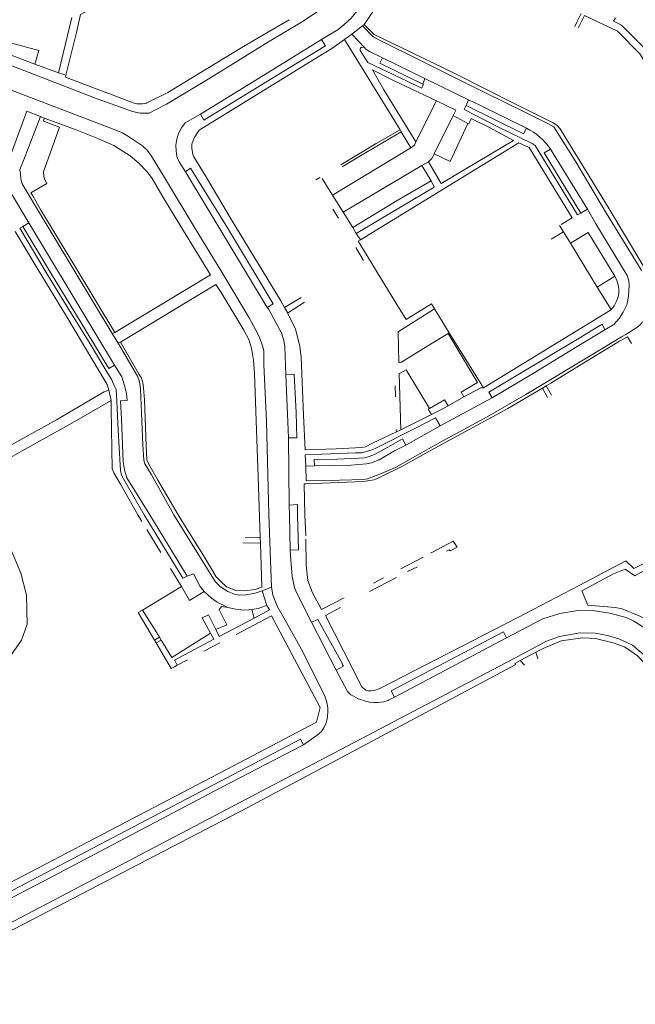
# Model space of a CAD drawing. Extents: x 145000 to 155000, y 457500 to 470000.
# Tile 229 of 256: x 147763 to 147930, y 463868 to 464134. Entities that reach past the tile are written whole.
import ezdxf

# ---------------------------------------------------------------- set-up
doc = ezdxf.new("R2010")
doc.units = 0
doc.header["$LTSCALE"] = 0.2
doc.header["$MEASUREMENT"] = 0
doc.layers.add('kant verharding', color=252, linetype='Continuous', lineweight=0)

msp = doc.modelspace()

# ---------------------------------------------------------------- linework, layer by layer
at = {"layer": 'kant verharding', "lineweight": 0}
for p, q in [((147856.34, 464132.33), (147859.11, 464136.3)), ((147773.81, 464119.36), (147777.42, 464134.26)), ((147836.14, 464133.67), (147826.24, 464127.88)), ((147914.93, 464135.34), (147913.82, 464132.97)), ((147915.88, 464134.84), (147914.61, 464132.29)), ((147924.21, 464134.17), (147923.72, 464133.23)), ((147853.07, 464129.73), (147855.89, 464131.98)), ((147855.89, 464131.98), (147856.34, 464132.33)), ((147913.82, 464132.97), (147913.29, 464131.84)), ((147914.61, 464132.29), (147914.17, 464131.41)), ((147768.52, 464125.36), (147750.5, 464130.26)), ((147851.05, 464128.3), (147853.07, 464129.73)), ((147853.07, 464129.73), (147856.43, 464126.13)), ((147767.47, 464121.71), (147768.52, 464125.36)), ((147861.29, 464123.38), (147872.76, 464117.76)), ((147767.47, 464121.71), (147773.81, 464119.36)), ((147773.81, 464119.36), (147775.81, 464118.66)), ((147872.76, 464117.76), (147872.21, 464116.26)), ((147872.76, 464117.76), (147884.58, 464112)), ((147884.58, 464112), (147883.91, 464110.52)), ((147870.29, 464100.67), (147875.92, 464111.74)), ((147765.24, 464108.97), (147768.94, 464107.52)), ((147768.94, 464107.52), (147769.95, 464107.12)), ((147769.95, 464107.12), (147774.44, 464105.47)), ((147880.39, 464107.84), (147875.3, 464097.49)), ((147884.39, 464105.66), (147880.39, 464107.84)), ((147866.38, 464103.44), (147866.08, 464103.97)), ((147866.38, 464103.44), (147868.96, 464099.09)), ((147847.79, 464086.34), (147868.96, 464099.09)), ((147855.33, 464074.23), (147898.17, 464100.46)), ((147916.64, 464082.55), (147906.68, 464098.73)), ((147850.68, 464081.71), (147871.98, 464094.34)), ((147871.98, 464094.34), (147873.7, 464095.32)), ((147874.43, 464090.19), (147871.98, 464094.34)), ((147808.08, 464092.58), (147830.2, 464056)), ((147843.32, 464090.47), (147844.38, 464091.07)), ((147845.03, 464090.77), (147847.79, 464086.34)), ((147766.36, 464086.97), (147770.66, 464089.46)), ((147766.85, 464086.13), (147766.36, 464086.97)), ((147847.79, 464086.34), (147850.68, 464081.71)), ((147849.42, 464080.06), (147847.93, 464082.52)), ((147850.68, 464081.71), (147853.26, 464077.55)), ((147912.54, 464080.19), (147909.6, 464078.42)), ((147914.02, 464081), (147914.85, 464081.49)), ((147763.36, 464077.4), (147764.2, 464077.89)), ((147764.2, 464077.89), (147765.82, 464078.84)), ((147788.93, 464040.46), (147765.82, 464078.84)), ((147853.26, 464077.55), (147854.23, 464075.99)), ((147909.11, 464078.09), (147910.15, 464076.4)), ((147854.23, 464075.99), (147855.33, 464074.23)), ((147906.84, 464074.4), (147910.15, 464076.4)), ((147910.15, 464076.4), (147912.04, 464073.34)), ((147916.82, 464076.21), (147912.04, 464073.34)), ((147916.82, 464076.21), (147924.07, 464064.42)), ((147854.1, 464072.22), (147856.14, 464068.65)), ((147912.04, 464073.34), (147919.33, 464061.5)), ((147857.46, 464069.52), (147865.23, 464056.84)), ((147814.86, 464064.79), (147789.04, 464049.22)), ((147924.07, 464064.42), (147919.33, 464061.5)), ((147790.55, 464046.64), (147816.32, 464062.21)), ((147919.33, 464061.5), (147923.05, 464055.47)), ((147834.86, 464055.96), (147839.38, 464058.68)), ((147840.24, 464057.41), (147835.7, 464054.48)), ((147865.23, 464056.84), (147867.72, 464052.78)), ((147867.72, 464052.78), (147874.53, 464056.95)), ((147874.53, 464056.95), (147875.34, 464055.64)), ((147875.34, 464055.64), (147879.35, 464049.18)), ((147788.29, 464048.94), (147789.04, 464049.22)), ((147789.95, 464046.32), (147788.29, 464048.94)), ((147886.94, 464035.79), (147879.01, 464048.97)), ((147879.35, 464049.18), (147888.58, 464034.3)), ((147789.95, 464046.32), (147790.55, 464046.64)), ((147874.71, 464046.33), (147870.54, 464043.76)), ((147928.52, 464046.26), (147927.44, 464048.06)), ((147870.54, 464043.76), (147866.46, 464041.25)), ((147789.42, 464039.67), (147788.93, 464040.46)), ((147865.88, 464041.18), (147866.46, 464041.25)), ((147835.21, 464037.81), (147835.89, 464020.82)), ((147865.94, 464038.2), (147867.7, 464039.18)), ((147867.7, 464039.18), (147873.99, 464028.77)), ((147864.82, 464031.91), (147864.71, 464034.89)), ((147882.52, 464033.11), (147886.94, 464035.79)), ((147787.37, 464033.72), (147788, 464030.92)), ((147792.38, 464030.85), (147792.22, 464032.78)), ((147883.27, 464031.84), (147882.52, 464033.11)), ((147883.27, 464031.84), (147887.87, 464034.32)), ((147887.87, 464034.32), (147888.58, 464034.3)), ((147905.5, 464034.84), (147904.51, 464034.26)), ((147905.9, 464031.66), (147904.51, 464034.26)), ((147905.5, 464034.84), (147906.98, 464032.31)), ((147789.54, 464030.73), (147789.47, 464032.2)), ((147790.6, 464030.8), (147792.38, 464030.85)), ((147873.99, 464028.77), (147878.06, 464031.03)), ((147876.92, 464024.02), (147890.95, 464031.62)), ((147878.06, 464031.03), (147879.02, 464029.43)), ((147879.02, 464029.43), (147883.27, 464031.84)), ((147865.13, 464022.45), (147865.05, 464023.07)), ((147865.13, 464022.45), (147866.29, 464022.99)), ((147867.6, 464018.85), (147876.92, 464024.02)), ((147835.89, 464020.82), (147836.13, 464002.64)), ((147840.55, 464014.92), (147840.42, 464016.22)), ((147840.58, 464013.16), (147840.55, 464014.92)), ((147842.89, 464014.95), (147842.99, 464013.22)), ((147840.58, 464013.16), (147842.99, 464013.22)), ((147840.71, 464009.21), (147840.58, 464013.16)), ((147827.83, 464007.69), (147828.3, 463993.95)), ((147813.25, 463988.59), (147807.59, 463997.7)), ((147801.44, 463989.84), (147797.65, 463996.05)), ((147828.35, 463992.41), (147823.6, 463992.46)), ((147824.23, 463993.8), (147828.3, 463993.95)), ((147828.3, 463993.95), (147828.35, 463992.41)), ((147828.35, 463992.41), (147828.76, 463980.49)), ((147872.3, 463988.65), (147866.25, 463985.47)), ((147914.4, 463980.98), (147927.03, 463987.62)), ((147807.01, 463980.72), (147804.05, 463985.57)), ((147868.07, 463984.7), (147870.77, 463986.04)), ((147932.53, 463985.29), (147929.43, 463983.61)), ((147808.57, 463983.46), (147810.25, 463984.15)), ((147857.83, 463979.3), (147865.07, 463983.12)), ((147861.56, 463983.01), (147858.88, 463981.6)), ((147796.53, 463974.32), (147807.01, 463980.72)), ((147809.24, 463976.93), (147807.01, 463980.72)), ((147813.2, 463979.34), (147809.24, 463976.93)), ((147831.31, 463980.53), (147828.86, 463979.51)), ((147828.86, 463979.51), (147830.09, 463975.56)), ((147844.81, 463974.45), (147851, 463977.6)), ((147796.53, 463974.32), (147798.99, 463970.35)), ((147826.63, 463972.17), (147826.01, 463974.48)), ((147826.63, 463972.17), (147830.02, 463973.96)), ((147830.09, 463975.56), (147829.76, 463975.45)), ((147830.02, 463973.96), (147830.76, 463974.35)), ((147830.76, 463974.35), (147830.09, 463975.56)), ((147849.97, 463975), (147845.9, 463972.83)), ((147812.6, 463972.21), (147814.3, 463973.03)), ((147814.88, 463968.13), (147812.6, 463972.21)), ((147814.3, 463973.03), (147816.31, 463969.07)), ((147831.32, 463972.75), (147821.79, 463967.76)), ((147798.99, 463970.35), (147801.07, 463966.99)), ((147842.17, 463971.05), (147848.83, 463958.09)), ((147893.99, 463968.48), (147894.81, 463966.84)), ((147799.74, 463966.18), (147801.07, 463966.99)), ((147800.17, 463965.47), (147799.74, 463966.18)), ((147801.53, 463966.24), (147800.17, 463965.47)), ((147801.07, 463966.99), (147801.53, 463966.24)), ((147801.53, 463966.24), (147801.99, 463965.51)), ((147894.81, 463966.84), (147864.52, 463950.83)), ((147817.43, 463965.48), (147813.07, 463963.2)), ((147805.2, 463960.76), (147805.83, 463959.42)), ((147808.68, 463960.9), (147805.83, 463959.42)), ((147897.05, 463959.95), (147898.45, 463960.69)), ((147898.45, 463960.69), (147902.75, 463962.94)), ((147899.67, 463959.42), (147898.45, 463960.69)), ((147902.75, 463962.94), (147903.26, 463961.14)), ((147805.83, 463959.42), (147805.14, 463959.04))]:
    msp.add_line(p, q, dxfattribs=at)
at = {"layer": 'kant verharding', "lineweight": 0, "flags": 128}
for points in [[(147876.48, 464194.71), (147874.21, 464193.16), (147872.41, 464191.48), (147869.93, 464189), (147868.73, 464187.22), (147867.11, 464184.54), (147865.42, 464181.11), (147863.35, 464176.28), (147859.78, 464167.19), (147852.01, 464146.29), (147849.93, 464142.1), (147849.14, 464140.73), (147847.86, 464139.38), (147846.11, 464137.72), (147843.94, 464135.97), (147839.46, 464133.01), (147830.56, 464127.67), (147814.68, 464117.86), (147802.98, 464110.87), (147800.18, 464109.39), (147798.3, 464108.48)], [(147775.81, 464118.66), (147778.65, 464130.23), (147779.79, 464135.09), (147782.67, 464136.59), (147804.35, 464149.58), (147805.59, 464154.99), (147808.55, 464169.35)], [(147793.77, 464108.88), (147783.58, 464112.62), (147751.43, 464125.02), (147726.28, 464134.54), (147721.25, 464136.06), (147713.41, 464138.1), (147708.78, 464139.2), (147704.68, 464139.9), (147697.19, 464140.81), (147691.15, 464141.36)], [(147844.84, 464128.32), (147849.34, 464131.05), (147850.99, 464132.38), (147852.86, 464134.11), (147854.46, 464136.03)], [(147934.76, 464118.17), (147930.8, 464124.44), (147924.75, 464130.55), (147915.88, 464134.84)], [(147923.72, 464133.23), (147925.84, 464132.22), (147932.27, 464125.77), (147934.23, 464122.66)], [(147855.89, 464131.98), (147858.83, 464129.03), (147861.26, 464127.76), (147870.85, 464123.04), (147883.07, 464116.9), (147906.14, 464105.59), (147907.6, 464104.79), (147913.52, 464095.31), (147921.83, 464081.36), (147930.48, 464067.3), (147931.25, 464065.94)], [(147932.18, 464066.5), (147922.3, 464083.06), (147911.51, 464100.52), (147909.27, 464104.22), (147908.35, 464105.24), (147907.42, 464105.84), (147897.4, 464110.76), (147880.84, 464119.12), (147866.34, 464126.19), (147859.03, 464129.71), (147857.12, 464131.68), (147856.34, 464132.33)], [(147767.47, 464121.71), (147749.57, 464128.39), (147747.99, 464129.02)], [(147851.05, 464128.3), (147847.62, 464125.87), (147843.9, 464123.64), (147811.85, 464103.85), (147811.47, 464103.35), (147810.47, 464101.75), (147809.85, 464100.12)], [(147844.84, 464128.32), (147845.94, 464126.64), (147834.24, 464119.54), (147813.09, 464106.58), (147812.14, 464108.18)], [(147812.14, 464108.18), (147830.44, 464119.41), (147844.84, 464128.32)], [(147851.05, 464128.3), (147856.99, 464118.74), (147866.08, 464103.97)], [(147826.24, 464127.88), (147822.88, 464125.92), (147803.34, 464114.06), (147797.7, 464111.21)], [(147856.43, 464126.13), (147855.53, 464126.25), (147855.25, 464125.85), (147855.3, 464125.35), (147857.34, 464122.12)], [(147856.43, 464126.13), (147856.83, 464125.68), (147857.83, 464125.1), (147861.29, 464123.38)], [(147872.21, 464116.26), (147860.64, 464121.98), (147861.29, 464123.38)], [(147857.34, 464122.12), (147867.96, 464117.08), (147871.81, 464115.18), (147872.36, 464116.14), (147872.21, 464116.26)], [(147875.92, 464111.74), (147864.28, 464117.28), (147858.62, 464120.17)], [(147858.62, 464120.17), (147861.65, 464114.75), (147870.29, 464100.67)], [(147793.55, 464111.37), (147775.67, 464118.14), (147775.81, 464118.66)], [(147758.95, 464115.49), (147787.72, 464104.52), (147791.13, 464103.12), (147793.03, 464101.95), (147796.51, 464099.67)], [(147900.16, 464104.38), (147887.64, 464110.57), (147884.58, 464112)], [(147875.92, 464111.74), (147881.08, 464109.26), (147880.39, 464107.84)], [(147883.91, 464110.52), (147883.41, 464109.39), (147892.45, 464104.75), (147901.7, 464100.3), (147902.5, 464099.71), (147914.02, 464081)], [(147883.91, 464110.52), (147899.39, 464102.85), (147900.16, 464104.38)], [(147765.82, 464078.84), (147760.55, 464087.57), (147759.92, 464088.89), (147759.54, 464090.65), (147759.59, 464093.42), (147759.84, 464094.28), (147765.24, 464108.97)], [(147765.65, 464086.65), (147764.05, 464089.35), (147763.62, 464090.68), (147763.55, 464092.08), (147763.37, 464093.28), (147764.36, 464095.71), (147768.94, 464107.52)], [(147774.13, 464104.68), (147769.73, 464106.27), (147769.95, 464107.12)], [(147798.3, 464108.48), (147795.85, 464108.41), (147793.77, 464108.88)], [(147812.14, 464108.18), (147808.06, 464105.8), (147807.01, 464104.47), (147806.24, 464102.99), (147805.74, 464101.41)], [(147896.71, 464101.05), (147890.18, 464104.54), (147885.27, 464106.99), (147884.64, 464105.52), (147884.39, 464105.66)], [(147770.66, 464089.46), (147770.03, 464090.66), (147769.85, 464091.46), (147769.75, 464092.61), (147774.13, 464104.68)], [(147774.44, 464105.47), (147778.61, 464103.93), (147784.4, 464101.61), (147788.78, 464099.69), (147793.21, 464096.94)], [(147875.3, 464097.49), (147879.58, 464095.42), (147884.39, 464105.66)], [(147805.74, 464101.41), (147805.49, 464099.84), (147805.57, 464098.24), (147805.8, 464096.76), (147806.38, 464095.34)], [(147866.08, 464103.97), (147859.6, 464100.23), (147850.04, 464094.5)], [(147850.38, 464093.94), (147857.15, 464098.02), (147866.38, 464103.44)], [(147796.51, 464099.67), (147797.72, 464098.42), (147798.89, 464096.83), (147802.68, 464090.67), (147810.44, 464077.75), (147817.92, 464065.54), (147825.27, 464053.16), (147827.13, 464049.89), (147828.11, 464048.01), (147828.91, 464045.66), (147829.26, 464044.26), (147829.3, 464040.56), (147829.95, 464025.32), (147830.63, 464000), (147831.31, 463980.53)], [(147809.85, 464100.12), (147809.8, 464098.97), (147810.1, 464097.32), (147810.38, 464096.62), (147813.49, 464091.54), (147820.29, 464080.14), (147833.82, 464057.75), (147834.86, 464055.96)], [(147870.29, 464100.67), (147869.94, 464099.79), (147868.96, 464099.09)], [(147873.7, 464095.32), (147877.16, 464089.44), (147896.71, 464101.05)], [(147898.17, 464100.46), (147900.91, 464099.16), (147912.54, 464080.19)], [(147906.68, 464098.73), (147904.93, 464097.71), (147914.85, 464081.49)], [(147793.21, 464096.94), (147795.57, 464094.87), (147797.85, 464092.52), (147799.08, 464090.82), (147802.02, 464085.84), (147806.61, 464078.27), (147814.86, 464064.79)], [(147873.7, 464095.32), (147874.65, 464096.17), (147875.3, 464097.49)], [(147806.38, 464095.34), (147806.38, 464095.34), (147808.08, 464092.58)], [(147808.08, 464092.58), (147809.43, 464093.59), (147819.5, 464077.53), (147831.82, 464056.95), (147830.2, 464056)], [(147853.26, 464077.55), (147865.31, 464084.84), (147874.43, 464090.19)], [(147854.23, 464075.99), (147875.31, 464088.46), (147874.43, 464090.19)], [(147788.29, 464048.94), (147767.86, 464082.9), (147765.65, 464086.65)], [(147789.04, 464049.22), (147778.7, 464066.45), (147768.99, 464082.4), (147766.85, 464086.13)], [(147914.85, 464081.49), (147914.89, 464081.43), (147916.64, 464082.55)], [(147916.64, 464082.55), (147918.95, 464078.58), (147927.36, 464064.65), (147927.86, 464063.2), (147927.96, 464061.97), (147927.74, 464059.17), (147927.35, 464056.91), (147926.27, 464054.71), (147925.2, 464053.01), (147923.8, 464051.41), (147921.35, 464050)], [(147764.2, 464077.89), (147771.9, 464064.99), (147779.68, 464052.26), (147787.38, 464039.55), (147788.93, 464040.46)], [(147787.37, 464033.72), (147786.96, 464035.22), (147784.81, 464038.78), (147776.07, 464053.51), (147768.04, 464066.61), (147762.13, 464076.54)], [(147787.1, 464038.21), (147786.31, 464039.5), (147782.34, 464046.16), (147776.19, 464056.21), (147770.75, 464065.01), (147763.36, 464077.4)], [(147855.33, 464074.23), (147854.78, 464073.89), (147857.46, 464069.52)], [(147728.62, 464064.82), (147731.98, 464057.35), (147736.4, 464046.3), (147741.45, 464033.42), (147744.89, 464024.39), (147748.11, 464016.53), (147748.64, 464014.98), (147750.02, 464013.93), (147751.09, 464013.76), (147751.87, 464013.96), (147753.44, 464014.59), (147762.54, 464019.73), (147773.24, 464025.65), (147782.42, 464031.11), (147786.14, 464033.25), (147786.84, 464033.47), (147787.37, 464033.72)], [(147816.32, 464062.21), (147817.73, 464060.04), (147823.9, 464049.84), (147825.26, 464047.31), (147825.91, 464045.03), (147826.52, 464041.76), (147826.77, 464038.2), (147827.83, 464007.69)], [(147830.2, 464056), (147830.5, 464055.65), (147832.58, 464051.77), (147834.06, 464049.12), (147834.69, 464047.09), (147834.94, 464045.42), (147835.21, 464037.81)], [(147834.86, 464055.96), (147835.63, 464054.63), (147835.7, 464054.48)], [(147835.7, 464054.48), (147836.83, 464052.25), (147837.81, 464050.1), (147838.95, 464045.6), (147839.35, 464042.57), (147839.98, 464026.9), (147840.45, 464017.62)], [(147875.34, 464055.64), (147865.52, 464049.43), (147865.76, 464041.16), (147865.88, 464041.18)], [(147888.58, 464034.3), (147922.89, 464055.31), (147923.05, 464055.47)], [(147890.95, 464031.62), (147890.07, 464033.12), (147914, 464047.44), (147920.6, 464051.53), (147921.35, 464050)], [(147931.56, 464052.14), (147930.98, 464051.41), (147930.04, 464050.56), (147927.02, 464048.73)], [(147927.02, 464048.73), (147925.86, 464048.03), (147917.36, 464042.99), (147900.01, 464032.48), (147888.91, 464026.11), (147877.41, 464019.92), (147869.43, 464015.38), (147864.81, 464012.84), (147860.75, 464011.06), (147857.25, 464009.78), (147856.28, 464009.58), (147849.7, 464009.35), (147840.71, 464009.21)], [(147879.01, 464048.97), (147879.01, 464048.97), (147874.71, 464046.33)], [(147921.35, 464050), (147913.85, 464045.51), (147902.28, 464038.39), (147890.95, 464031.62)], [(147828.86, 463979.51), (147826.93, 463978.9), (147824.45, 463978.46), (147822.55, 463978.39), (147821.33, 463978.62), (147819.58, 463979.36), (147817.54, 463980.64), (147816.12, 463982.03), (147804.95, 464000), (147798.84, 464011.02), (147797.14, 464013.77), (147796.83, 464014.82), (147796.58, 464018.92), (147795.92, 464034.03), (147795.7, 464035.96), (147795.14, 464037.44), (147789.95, 464046.32)], [(147802.07, 464006.93), (147800.62, 464009.42), (147798.19, 464013.74), (147797.66, 464014.92), (147797.48, 464018.72), (147797.01, 464031.03), (147796.8, 464034.29), (147796.55, 464035.79), (147796.1, 464037.11), (147795.64, 464037.94), (147790.55, 464046.64)], [(147927.44, 464048.06), (147925.36, 464046.88), (147916.89, 464041.79), (147906.74, 464035.57), (147905.5, 464034.84)], [(147788.72, 464035.08), (147788.19, 464036.43), (147787.1, 464038.21)], [(147791.26, 464036.09), (147790.89, 464037.26), (147789.42, 464039.67)], [(147835.21, 464037.81), (147837.46, 464037.99), (147837.98, 464027.65), (147838.19, 464020.82), (147835.89, 464020.82)], [(147866.29, 464022.99), (147865.85, 464038.15), (147865.94, 464038.2)], [(147789.47, 464032.2), (147789.35, 464033.9), (147788.72, 464035.08)], [(147792.22, 464032.78), (147791.62, 464034.93), (147791.26, 464036.09)], [(147904.51, 464034.26), (147895.19, 464028.77), (147875.46, 464017.99), (147866.56, 464013.04), (147861.26, 464010.46), (147859.11, 464009.51), (147856.13, 464009.03), (147840.7, 464008.44)], [(147761.02, 463962.2), (147761.16, 463962.36), (147763.83, 463966.17), (147764.72, 463968.71), (147765.32, 463970.53), (147765.22, 463978.37), (147763.68, 463984.25), (147760.83, 463990.96), (147755.86, 464000), (147752.36, 464006.68), (147751.9, 464007.68), (147751.88, 464008.68), (147751.95, 464009.46), (147752.4, 464010.26), (147753.17, 464011.18), (147764, 464017.35), (147777.42, 464024.75), (147788, 464030.92)], [(147788, 464030.92), (147788.02, 464030.37), (147788, 464028.62), (147788.28, 464012.43), (147788.73, 464011.33), (147790.59, 464008.28), (147795.24, 464000), (147796.3, 463998.26)], [(147808.57, 463983.46), (147807.37, 463982.94), (147796.93, 464000), (147791.34, 464009.73), (147790.86, 464010.76), (147790.56, 464011.98), (147790.43, 464013.56), (147789.89, 464022.84), (147789.54, 464030.73)], [(147808.57, 463983.46), (147798.51, 464000), (147792.29, 464010.06), (147791.66, 464012.16), (147791.3, 464014.31), (147790.79, 464025.87), (147790.6, 464030.8)], [(147866.29, 464022.99), (147867.54, 464023.58), (147874.56, 464027.11)], [(147873.99, 464028.77), (147873.68, 464028.59), (147874.56, 464027.11)], [(147874.56, 464027.11), (147876.52, 464028.1), (147879.02, 464029.43)], [(147840.42, 464016.22), (147844.98, 464016.37), (147854.06, 464016.81), (147855.61, 464016.81), (147858.22, 464017.52), (147859.12, 464017.84), (147870.04, 464023.34), (147875.64, 464026.2), (147876.92, 464024.02)], [(147840.45, 464017.62), (147848.83, 464017.83), (147855.69, 464018.21), (147856.69, 464018.41), (147858.61, 464019.37), (147865.13, 464022.45)], [(147842.89, 464014.95), (147848.96, 464015.05), (147854.97, 464015.31), (147856.42, 464015.46), (147857.72, 464015.79), (147859.12, 464016.32), (147863.59, 464018.7), (147866.74, 464020.55), (147867.6, 464018.85)], [(147842.99, 464013.22), (147852.87, 464013.45), (147856.97, 464013.81), (147858.37, 464014.04), (147860.4, 464014.89), (147864.6, 464017.27), (147867.6, 464018.85)], [(147840.7, 464008.44), (147840.2, 464008.42), (147840.35, 464000), (147840.6, 463994.35)], [(147802.07, 464006.93), (147806.12, 464000), (147807.59, 463997.7)], [(147836.38, 463990.48), (147838.63, 463990.62), (147838.38, 464000), (147838.37, 464002.78), (147836.13, 464002.64)], [(147836.38, 463990.48), (147836.17, 464000), (147836.13, 464002.64)], [(147840.64, 463993.45), (147840.71, 463986.48), (147841.17, 463982.28), (147842.43, 463978.95), (147844.81, 463974.45)], [(147878.61, 463990.24), (147879.34, 463990.62), (147879.58, 463990.27), (147881.49, 463991.32), (147880.42, 463992.92), (147874.24, 463989.67)], [(147836.38, 463990.48), (147836.52, 463987.78), (147836.92, 463983.45), (147837.54, 463980.35), (147838.25, 463978.67), (147842.17, 463971.05)], [(147828.76, 463980.49), (147826.91, 463979.92), (147824.13, 463979.51), (147821.73, 463979.57), (147819.21, 463980.56), (147817.57, 463982.14), (147816.4, 463983.32), (147813.25, 463988.59)], [(147927.03, 463987.62), (147929.19, 463985.56), (147933.31, 463987.65)], [(147929.43, 463983.61), (147926.87, 463985.4), (147923.73, 463984.14), (147915.19, 463979.52)], [(147810.25, 463984.15), (147812.06, 463980.69), (147813.2, 463979.34)], [(147819.58, 463974.98), (147816.64, 463976.49), (147815.15, 463977.58), (147813.2, 463979.34)], [(147831.31, 463980.53), (147831.73, 463978.45), (147832.84, 463975.39), (147835.37, 463970.98), (147839.41, 463963.71), (147845.48, 463951.72), (147845.85, 463950.81), (147846.17, 463949.78), (147846.41, 463948.9), (147846.55, 463947.97), (147846.54, 463946.83), (147846.45, 463945.61), (147846.43, 463945.55)], [(147860.64, 463953.13), (147897.85, 463972.28), (147914.4, 463980.98)], [(147915.19, 463979.52), (147916.8, 463975.66), (147924.12, 463974.99), (147926, 463974.63), (147930.79, 463972.64), (147932.68, 463971.66), (147936.12, 463968.86), (147939.11, 463965.93), (147942.54, 463961.41), (147944.32, 463958.03), (147946.57, 463959.28)], [(147799.74, 463966.18), (147795.3, 463973.67), (147796.53, 463974.32)], [(147816.31, 463969.07), (147819.26, 463970.3), (147817.18, 463974.47)], [(147817.18, 463974.47), (147817.86, 463975.29), (147819.58, 463974.98)], [(147826.01, 463974.48), (147825.26, 463974.35), (147823.68, 463974.34), (147821.68, 463974.54), (147819.58, 463974.98)], [(147829.76, 463975.45), (147827.78, 463974.77), (147826.01, 463974.48)], [(147943.51, 463956.18), (147941.44, 463960.27), (147938.98, 463963.55), (147937.06, 463965.91), (147935.09, 463967.45), (147933.22, 463968.75), (147931.1, 463970.16), (147929.18, 463971.32), (147927.09, 463972.33), (147922.69, 463973.47), (147917.44, 463974.34), (147914.09, 463974.23), (147912.49, 463973.98), (147909.23, 463973.38), (147904.6, 463971.92), (147900.64, 463969.92), (147894.81, 463966.84)], [(147816.31, 463969.07), (147817.25, 463967.21), (147826.63, 463972.17)], [(147843.47, 463944.05), (147844.48, 463948.03), (147831.32, 463972.75)], [(147842.17, 463971.05), (147843.82, 463971.74), (147850.49, 463959.78), (147850.45, 463959.75)], [(147845.9, 463972.83), (147855.76, 463953.62), (147856.36, 463953.05), (147856.83, 463952.69), (147857.48, 463952.57), (147858.21, 463952.51), (147859.08, 463952.66), (147860.64, 463953.13)], [(147864.52, 463950.83), (147863.68, 463952.51), (147893.99, 463968.48)], [(147801.99, 463965.51), (147804.45, 463961.55), (147814.88, 463968.13)], [(147814.88, 463968.13), (147815.74, 463966.47), (147805.19, 463960.77), (147805.2, 463960.76)], [(147938.13, 463953.51), (147935.35, 463958.02), (147932.44, 463961.83), (147928.81, 463964.87), (147925.16, 463966.59), (147922.12, 463967.45), (147918.72, 463968.11), (147914.74, 463968.16), (147909.07, 463967.18), (147905.61, 463965.92), (147896.47, 463961.11)], [(147902.75, 463962.94), (147904.73, 463963.97), (147909.54, 463965.98), (147915.44, 463966.83), (147918.84, 463966.64), (147923.58, 463965.49), (147926.65, 463964.41), (147930.19, 463961.94), (147933.16, 463958.83), (147936.83, 463952.86)], [(147805.14, 463959.04), (147804.26, 463958.57), (147800.17, 463965.47)], [(147896.47, 463961.11), (147806.87, 463913.99), (147732.51, 463875.06), (147631.1, 463822.03), (147624.01, 463818.36), (147614.72, 463815.33), (147605.46, 463813.27), (147602.85, 463812.93)], [(147757.35, 463885.91), (147824.73, 463920.96), (147897.29, 463959.6), (147897.05, 463959.95)], [(147848.83, 463958.09), (147850.76, 463959.21), (147850.45, 463959.75)], [(147848.83, 463958.09), (147851.84, 463952.37), (147852.78, 463951.46), (147854.79, 463950.36), (147855.16, 463950.24)], [(147855.16, 463950.24), (147856.7, 463949.73), (147857.79, 463949.46), (147858.97, 463949.36), (147860.02, 463949.35), (147861.67, 463949.54), (147862.86, 463949.96)], [(147862.86, 463949.96), (147862.95, 463949.99), (147864.52, 463950.83)], [(147846.43, 463945.55), (147846.26, 463944.61), (147845.99, 463943.75), (147845.43, 463942.54), (147844.72, 463941.48), (147843.7, 463940.55), (147839.96, 463937.97)], [(147581.73, 463823.04), (147588.41, 463823.46), (147597.64, 463824.46), (147606.87, 463825.89), (147616.08, 463828.23), (147625.29, 463830.78), (147629.6, 463832.29), (147635.16, 463834.79), (147676.44, 463856.5), (147693.49, 463865.57), (147710.33, 463874.27), (147730.68, 463885.02), (147764.29, 463902.64), (147799.36, 463920.93), (147819.23, 463931.34), (147843.47, 463944.05)], [(147632.54, 463830.1), (147631.52, 463831.38), (147673.3, 463853.04), (147735.98, 463885.4), (147839.17, 463939.5), (147839.96, 463937.97)], [(147839.96, 463937.97), (147817.71, 463926.45), (147773.89, 463903.35), (147692.29, 463860.77), (147632.54, 463830.1)]]:
    msp.add_lwpolyline(points, dxfattribs=at)
at = {"layer": 'kant verharding', "lineweight": 0, "extrusion": (0, 0, -1)}
for centre, radius, start, end in [((-147795.87, 464117.52), 6.57, 255.5116, 290.7217), ((-147795.96, 464117.19), 6.23, 253.7794, 255.554), ((-147917.86, 464060.6), 7.29, 148.358, 224.6986)]:
    msp.add_arc(centre, radius, start, end, dxfattribs=at)
at = {"layer": 'kant verharding', "lineweight": 0}
msp.add_arc((147893.22, 464089.79), 16.16, 33.6095, 64.5537, dxfattribs=at)

doc.saveas('drawing.dxf')
